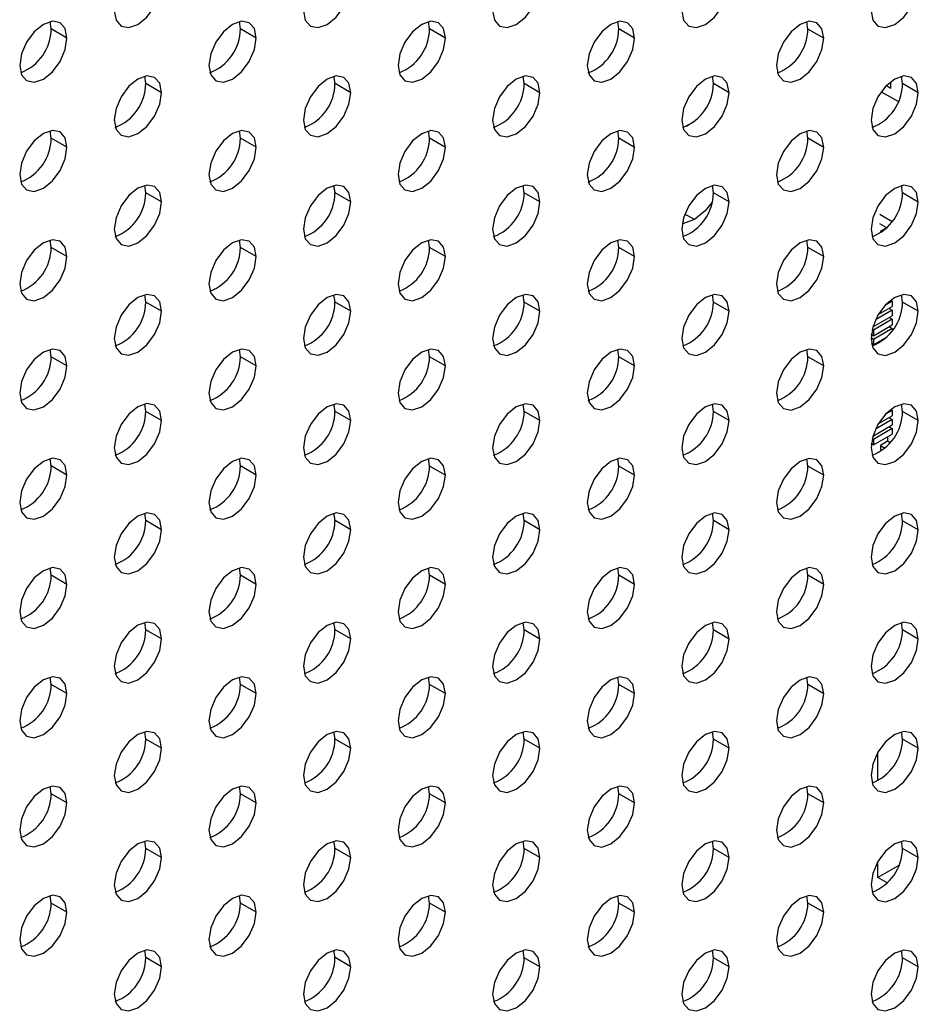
# Model space of a CAD drawing. Header units: millimetres. Extents: x 0 to 1118, y 0 to 864.
# Tile 240 of 254: x 986.53 to 993.25, y 692.9 to 700.26. Entities that reach past the tile are written whole.
import ezdxf

# ---------------------------------------------------------------- set-up
doc = ezdxf.new("R2010")
doc.units = ezdxf.units.MM

msp = doc.modelspace()

# ---------------------------------------------------------------- linework, layer by layer
at = {"color": 7, "linetype": 'Continuous', "lineweight": 25}
for p, q in [((986.7675, 700.1902), (986.7599, 700.2451)), ((988.1818, 700.1901), (988.1741, 700.245)), ((989.596, 700.19), (989.5883, 700.2449)), ((991.0102, 700.1899), (991.0026, 700.2447)), ((992.4244, 700.1897), (992.4168, 700.2446)), ((986.8854, 700.1222), (986.7675, 700.1902)), ((988.2996, 700.1221), (988.1818, 700.1901)), ((989.7138, 700.1219), (989.596, 700.19)), ((991.128, 700.1218), (991.0102, 700.1899)), ((992.5422, 700.1217), (992.4244, 700.1897)), ((987.4746, 699.7819), (987.467, 699.8368)), ((988.8889, 699.7818), (988.8812, 699.8367)), ((990.3031, 699.7816), (990.2955, 699.8365)), ((991.7173, 699.7815), (991.7097, 699.8364)), ((993.0431, 699.7485), (993.0431, 699.7956)), ((993.1315, 699.7814), (993.1239, 699.8363)), ((987.5925, 699.7139), (987.4746, 699.7819)), ((989.0067, 699.7137), (988.8889, 699.7818)), ((990.4209, 699.7136), (990.3031, 699.7816)), ((991.8351, 699.7135), (991.7173, 699.7815)), ((992.9722, 699.7214), (993.1002, 699.6474)), ((993.0109, 699.767), (993.0431, 699.7485)), ((993.2493, 699.7133), (993.1315, 699.7814)), ((991.5621, 699.4927), (991.5775, 699.5012)), ((986.7675, 699.3737), (986.7599, 699.4286)), ((988.1818, 699.3736), (988.1741, 699.4285)), ((989.596, 699.3734), (989.5883, 699.4283)), ((991.0102, 699.3733), (991.0026, 699.4282)), ((991.5163, 699.4633), (991.5621, 699.4927)), ((992.4244, 699.3732), (992.4168, 699.4281)), ((986.8854, 699.3057), (986.7675, 699.3737)), ((988.2996, 699.3055), (988.1818, 699.3736)), ((989.7138, 699.3054), (989.596, 699.3734)), ((991.128, 699.3053), (991.0102, 699.3733)), ((992.5422, 699.3051), (992.4244, 699.3732)), ((987.4746, 698.9654), (987.467, 699.0203)), ((988.8889, 698.9652), (988.8812, 699.0201)), ((990.3031, 698.9651), (990.2955, 699.02)), ((991.7173, 698.965), (991.7097, 699.0199)), ((993.1315, 698.9648), (993.1239, 699.0197)), ((987.5925, 698.8973), (987.4746, 698.9654)), ((989.0067, 698.8972), (988.8889, 698.9652)), ((990.4209, 698.8971), (990.3031, 698.9651)), ((991.8351, 698.8969), (991.7173, 698.965)), ((993.2493, 698.8968), (993.1315, 698.9648)), ((993.0527, 698.7495), (992.9606, 698.8026)), ((993.0134, 698.7041), (992.9606, 698.7346)), ((993.0092, 698.7001), (992.9665, 698.6754)), ((992.9665, 698.6754), (992.9741, 698.671)), ((992.9665, 698.6754), (992.9665, 698.6659)), ((986.7675, 698.5572), (986.7599, 698.612)), ((986.8854, 698.4891), (986.7675, 698.5572)), ((988.1818, 698.557), (988.1741, 698.6119)), ((988.2996, 698.489), (988.1818, 698.557)), ((989.596, 698.5569), (989.5883, 698.6118)), ((989.7138, 698.4889), (989.596, 698.5569)), ((991.0102, 698.5568), (991.0026, 698.6117)), ((991.128, 698.4887), (991.0102, 698.5568)), ((992.4244, 698.5566), (992.4168, 698.6115)), ((992.5422, 698.4886), (992.4244, 698.5566)), ((987.4746, 698.1488), (987.467, 698.2037)), ((988.8889, 698.1487), (988.8812, 698.2036)), ((990.3031, 698.1486), (990.2955, 698.2034)), ((991.7173, 698.1484), (991.7097, 698.2033)), ((993.1315, 698.1483), (993.1239, 698.2032)), ((987.5925, 698.0808), (987.4746, 698.1488)), ((989.0067, 698.0807), (988.8889, 698.1487)), ((990.4209, 698.0805), (990.3031, 698.1486)), ((991.8351, 698.0804), (991.7173, 698.1484)), ((992.9503, 698.055), (993.0549, 698.1154)), ((993.0549, 698.1562), (993.0041, 698.1269)), ((993.0313, 698.1018), (993.0549, 698.0882)), ((993.0435, 698.1628), (993.0549, 698.1562)), ((993.0549, 698.1562), (993.0549, 698.1154)), ((993.2493, 698.0803), (993.1315, 698.1483)), ((992.9135, 697.9657), (993.0549, 698.0473)), ((993.0549, 698.0882), (992.9297, 698.0159)), ((993.0313, 698.0337), (993.0549, 698.0201)), ((993.0549, 698.0882), (993.0549, 698.0473)), ((992.9135, 697.9657), (992.9108, 697.9672)), ((993.0549, 698.0201), (992.9135, 697.9385)), ((992.9135, 697.8977), (993.0549, 697.9793)), ((992.9135, 697.9753), (992.9135, 697.9657)), ((993.0313, 697.9657), (993.0549, 697.9521)), ((993.0549, 698.0201), (993.0549, 697.9793)), ((992.9017, 697.9045), (992.8971, 697.9018)), ((992.9135, 697.8977), (992.8977, 697.9068)), ((992.9135, 697.9385), (992.9043, 697.9438)), ((993.0549, 697.9521), (992.9135, 697.8704)), ((992.9135, 697.9385), (992.9135, 697.8977)), ((992.9135, 697.8296), (993.0127, 697.8869)), ((993.0549, 697.9521), (993.0549, 697.9359)), ((992.9135, 697.8704), (992.8958, 697.8806)), ((992.9135, 697.8296), (992.8993, 697.8378)), ((992.9017, 697.8364), (992.8998, 697.8353)), ((992.9135, 697.8704), (992.9135, 697.8296)), ((986.7675, 697.7406), (986.7599, 697.7955)), ((986.8854, 697.6726), (986.7675, 697.7406)), ((988.1818, 697.7405), (988.1741, 697.7954)), ((988.2996, 697.6725), (988.1818, 697.7405)), ((989.596, 697.7404), (989.5883, 697.7952)), ((989.7138, 697.6723), (989.596, 697.7404)), ((991.0102, 697.7402), (991.0026, 697.7951)), ((991.128, 697.6722), (991.0102, 697.7402)), ((992.4244, 697.7401), (992.4168, 697.795)), ((992.5422, 697.6721), (992.4244, 697.7401)), ((987.4746, 697.3323), (987.467, 697.3872)), ((988.8889, 697.3322), (988.8812, 697.387)), ((990.3031, 697.332), (990.2955, 697.3869)), ((991.7173, 697.3319), (991.7097, 697.3868)), ((993.1315, 697.3318), (993.1239, 697.3866)), ((987.5925, 697.2643), (987.4746, 697.3323)), ((989.0067, 697.2641), (988.8889, 697.3322)), ((990.4209, 697.264), (990.3031, 697.332)), ((991.8351, 697.2639), (991.7173, 697.3319)), ((992.9503, 697.2384), (993.0549, 697.2988)), ((993.0549, 697.3397), (993.0041, 697.3104)), ((993.0435, 697.3463), (993.0549, 697.3397)), ((993.0549, 697.3397), (993.0549, 697.2988)), ((993.2493, 697.2637), (993.1315, 697.3318)), ((992.9135, 697.1492), (993.0549, 697.2308)), ((993.0549, 697.2716), (992.9297, 697.1993)), ((993.0313, 697.2852), (993.0549, 697.2716)), ((993.0549, 697.2716), (993.0549, 697.2308)), ((992.9135, 697.1492), (992.9108, 697.1507)), ((993.0549, 697.2036), (992.9135, 697.1219)), ((992.9135, 697.0811), (993.0549, 697.1628)), ((992.9135, 697.1588), (992.9135, 697.1492)), ((993.0313, 697.2172), (993.0549, 697.2036)), ((993.0549, 697.2036), (993.0549, 697.1628)), ((992.9135, 697.0811), (992.8977, 697.0902)), ((992.9135, 697.1219), (992.9043, 697.1272)), ((992.9135, 697.1219), (992.9135, 697.0811)), ((993.0195, 697.1083), (992.9665, 697.0777)), ((992.9665, 697.0777), (992.9999, 697.0584)), ((992.9665, 697.0777), (992.9665, 697.0328)), ((993.0195, 697.1423), (993.0195, 697.1083)), ((993.038, 697.0977), (993.0195, 697.1083)), ((986.7675, 696.9241), (986.7599, 696.979)), ((988.1818, 696.924), (988.1741, 696.9788)), ((989.596, 696.9238), (989.5883, 696.9787)), ((991.0102, 696.9237), (991.0026, 696.9786)), ((992.4244, 696.9236), (992.4168, 696.9784)), ((986.8854, 696.8561), (986.7675, 696.9241)), ((988.2996, 696.8559), (988.1818, 696.924)), ((989.7138, 696.8558), (989.596, 696.9238)), ((991.128, 696.8557), (991.0102, 696.9237)), ((992.5422, 696.8555), (992.4244, 696.9236)), ((987.4746, 696.5157), (987.467, 696.5706)), ((988.8889, 696.5156), (988.8812, 696.5705)), ((990.3031, 696.5155), (990.2955, 696.5704)), ((991.7173, 696.5154), (991.7097, 696.5702)), ((993.1315, 696.5152), (993.1239, 696.5701)), ((987.5925, 696.4477), (987.4746, 696.5157)), ((989.0067, 696.4476), (988.8889, 696.5156)), ((990.4209, 696.4474), (990.3031, 696.5155)), ((991.8351, 696.4473), (991.7173, 696.5154)), ((993.2493, 696.4472), (993.1315, 696.5152)), ((986.7675, 696.1075), (986.7599, 696.1624)), ((988.1818, 696.1074), (988.1741, 696.1623)), ((989.596, 696.1073), (989.5883, 696.1622)), ((991.0102, 696.1071), (991.0026, 696.162)), ((992.4244, 696.107), (992.4168, 696.1619)), ((986.8854, 696.0395), (986.7675, 696.1075)), ((988.2996, 696.0394), (988.1818, 696.1074)), ((989.7138, 696.0392), (989.596, 696.1073)), ((991.128, 696.0391), (991.0102, 696.1071)), ((992.5422, 696.039), (992.4244, 696.107)), ((987.4746, 695.6992), (987.467, 695.7541)), ((988.8889, 695.6991), (988.8812, 695.754)), ((990.3031, 695.6989), (990.2955, 695.7538)), ((991.7173, 695.6988), (991.7097, 695.7537)), ((993.1315, 695.6987), (993.1239, 695.7536)), ((987.5925, 695.6312), (987.4746, 695.6992)), ((989.0067, 695.631), (988.8889, 695.6991)), ((990.4209, 695.6309), (990.3031, 695.6989)), ((991.8351, 695.6308), (991.7173, 695.6988)), ((993.2493, 695.6306), (993.1315, 695.6987)), ((986.7675, 695.291), (986.7599, 695.3459)), ((988.1818, 695.2909), (988.1741, 695.3458)), ((989.596, 695.2907), (989.5883, 695.3456)), ((991.0102, 695.2906), (991.0026, 695.3455)), ((992.4244, 695.2905), (992.4168, 695.3454)), ((986.8854, 695.223), (986.7675, 695.291)), ((988.2996, 695.2228), (988.1818, 695.2909)), ((989.7138, 695.2227), (989.596, 695.2907)), ((991.128, 695.2226), (991.0102, 695.2906)), ((992.5422, 695.2224), (992.4244, 695.2905)), ((987.4746, 694.8827), (987.467, 694.9375)), ((987.5925, 694.8146), (987.4746, 694.8827)), ((988.8889, 694.8825), (988.8812, 694.9374)), ((989.0067, 694.8145), (988.8889, 694.8825)), ((990.3031, 694.8824), (990.2955, 694.9373)), ((990.4209, 694.8144), (990.3031, 694.8824)), ((991.7173, 694.8823), (991.7097, 694.9372)), ((991.8351, 694.8142), (991.7173, 694.8823)), ((993.1315, 694.8821), (993.1239, 694.937)), ((993.2493, 694.8141), (993.1315, 694.8821)), ((992.9466, 694.5715), (992.9466, 694.7826)), ((986.7675, 694.4745), (986.7599, 694.5293)), ((988.1818, 694.4743), (988.1741, 694.5292)), ((989.596, 694.4742), (989.5883, 694.5291)), ((991.0102, 694.4741), (991.0026, 694.5289)), ((992.4244, 694.4739), (992.4168, 694.5288)), ((986.8854, 694.4064), (986.7675, 694.4745)), ((988.2996, 694.4063), (988.1818, 694.4743)), ((989.7138, 694.4062), (989.596, 694.4742)), ((991.128, 694.406), (991.0102, 694.4741)), ((992.5422, 694.4059), (992.4244, 694.4739)), ((987.4746, 694.0661), (987.467, 694.121)), ((987.5925, 693.9981), (987.4746, 694.0661)), ((988.8889, 694.066), (988.8812, 694.1209)), ((989.0067, 693.998), (988.8889, 694.066)), ((990.3031, 694.0659), (990.2955, 694.1207)), ((990.4209, 693.9978), (990.3031, 694.0659)), ((991.7173, 694.0657), (991.7097, 694.1206)), ((991.8351, 693.9977), (991.7173, 694.0657)), ((993.1315, 694.0656), (993.1239, 694.1205)), ((993.2493, 693.9976), (993.1315, 694.0656)), ((992.9466, 693.8478), (992.9466, 693.9661)), ((993.103, 693.9381), (992.9466, 693.8478)), ((993.0162, 693.8076), (992.9466, 693.8478)), ((986.7675, 693.6579), (986.7599, 693.7128)), ((988.1818, 693.6578), (988.1741, 693.7127)), ((989.596, 693.6577), (989.5883, 693.7125)), ((991.0102, 693.6575), (991.0026, 693.7124)), ((992.4244, 693.6574), (992.4168, 693.7123)), ((986.8854, 693.5899), (986.7675, 693.6579)), ((988.2996, 693.5898), (988.1818, 693.6578)), ((989.7138, 693.5896), (989.596, 693.6577)), ((991.128, 693.5895), (991.0102, 693.6575)), ((992.5422, 693.5894), (992.4244, 693.6574)), ((987.4746, 693.2496), (987.467, 693.3045)), ((987.5925, 693.1816), (987.4746, 693.2496)), ((988.8889, 693.2495), (988.8812, 693.3043)), ((989.0067, 693.1814), (988.8889, 693.2495)), ((990.3031, 693.2493), (990.2955, 693.3042)), ((990.4209, 693.1813), (990.3031, 693.2493)), ((991.7173, 693.2492), (991.7097, 693.3041)), ((991.8351, 693.1812), (991.7173, 693.2492)), ((993.1315, 693.2491), (993.1239, 693.3039)), ((993.2493, 693.181), (993.1315, 693.2491))]:
    msp.add_line(p, q, dxfattribs=at)
at = {"color": 8, "linetype": 'Continuous', "lineweight": 25}
for p, q in [((991.5647, 699.4912), (991.5621, 699.4927)), ((991.5759, 698.7654), (991.5045, 698.8066))]:
    msp.add_line(p, q, dxfattribs=at)
at = {"color": 7, "linetype": 'Continuous', "lineweight": 25, "flags": 128}
for points in [[(987.2389, 700.3263), (987.2524, 700.256), (987.2907, 700.2119), (987.3481, 700.2007), (987.4157, 700.2242), (987.4834, 700.2788), (987.5407, 700.3562), (987.579, 700.4445), (987.5925, 700.5304)], [(988.6532, 700.3262), (988.6666, 700.2558), (988.7049, 700.2117), (988.7623, 700.2006), (988.8299, 700.2241), (988.8976, 700.2787), (988.9549, 700.3561), (988.9933, 700.4444), (989.0067, 700.5303)], [(990.0674, 700.3261), (990.0808, 700.2557), (990.1191, 700.2116), (990.1765, 700.2005), (990.2441, 700.224), (990.3118, 700.2786), (990.3691, 700.3559), (990.4075, 700.4443), (990.4209, 700.5302)], [(991.4816, 700.3259), (991.495, 700.2556), (991.5334, 700.2115), (991.5907, 700.2003), (991.6584, 700.2238), (991.726, 700.2784), (991.7834, 700.3558), (991.8217, 700.4441), (991.8351, 700.53)], [(992.8958, 700.3258), (992.9093, 700.2554), (992.9476, 700.2113), (993.0049, 700.2002), (993.0726, 700.2237), (993.1402, 700.2783), (993.1976, 700.3557), (993.2359, 700.444), (993.2493, 700.5299)], [(986.8854, 700.1222), (986.8719, 700.1926), (986.8336, 700.2367), (986.7763, 700.2478), (986.7086, 700.2243), (986.641, 700.1697), (986.5836, 700.0923), (986.5453, 700.004), (986.5318, 699.9181)], [(988.2996, 700.1221), (988.2861, 700.1924), (988.2478, 700.2365), (988.1905, 700.2477), (988.1228, 700.2242), (988.0552, 700.1696), (987.9978, 700.0922), (987.9595, 700.0039), (987.946, 699.918)], [(989.7138, 700.1219), (989.7004, 700.1923), (989.662, 700.2364), (989.6047, 700.2475), (989.537, 700.224), (989.4694, 700.1694), (989.412, 700.0921), (989.3737, 700.0037), (989.3603, 699.9178)], [(991.128, 700.1218), (991.1146, 700.1922), (991.0763, 700.2363), (991.0189, 700.2474), (990.9513, 700.2239), (990.8836, 700.1693), (990.8263, 700.092), (990.7879, 700.0036), (990.7745, 699.9177)], [(992.5422, 700.1217), (992.5288, 700.192), (992.4905, 700.2361), (992.4331, 700.2473), (992.3655, 700.2238), (992.2978, 700.1692), (992.2405, 700.0918), (992.2021, 700.0035), (992.1887, 699.9176)], [(986.5318, 699.9181), (986.5453, 699.8478), (986.5836, 699.8037), (986.641, 699.7925), (986.7086, 699.816), (986.7763, 699.8706), (986.8336, 699.948), (986.8719, 700.0363), (986.8854, 700.1222)], [(987.946, 699.918), (987.9595, 699.8476), (987.9978, 699.8035), (988.0552, 699.7924), (988.1228, 699.8159), (988.1905, 699.8705), (988.2478, 699.9478), (988.2861, 700.0362), (988.2996, 700.1221)], [(989.3603, 699.9178), (989.3737, 699.8475), (989.412, 699.8034), (989.4694, 699.7922), (989.537, 699.8158), (989.6047, 699.8704), (989.662, 699.9477), (989.7004, 700.0361), (989.7138, 700.1219)], [(990.7745, 699.9177), (990.7879, 699.8474), (990.8263, 699.8033), (990.8836, 699.7921), (990.9513, 699.8156), (991.0189, 699.8702), (991.0763, 699.9476), (991.1146, 700.0359), (991.128, 700.1218)], [(992.1887, 699.9176), (992.2021, 699.8472), (992.2405, 699.8031), (992.2978, 699.792), (992.3655, 699.8155), (992.4331, 699.8701), (992.4905, 699.9474), (992.5288, 700.0358), (992.5422, 700.1217)], [(987.5925, 699.7139), (987.579, 699.7842), (987.5407, 699.8283), (987.4834, 699.8395), (987.4157, 699.816), (987.3481, 699.7614), (987.2907, 699.684), (987.2524, 699.5957), (987.2389, 699.5098)], [(989.0067, 699.7137), (988.9933, 699.7841), (988.9549, 699.8282), (988.8976, 699.8393), (988.8299, 699.8158), (988.7623, 699.7612), (988.7049, 699.6839), (988.6666, 699.5955), (988.6532, 699.5096)], [(990.4209, 699.7136), (990.4075, 699.784), (990.3691, 699.8281), (990.3118, 699.8392), (990.2441, 699.8157), (990.1765, 699.7611), (990.1191, 699.6837), (990.0808, 699.5954), (990.0674, 699.5095)], [(991.8351, 699.7135), (991.8217, 699.7838), (991.7834, 699.8279), (991.726, 699.8391), (991.6584, 699.8156), (991.5907, 699.761), (991.5334, 699.6836), (991.495, 699.5953), (991.4816, 699.5094)], [(993.2493, 699.7133), (993.2359, 699.7837), (993.1976, 699.8278), (993.1402, 699.8389), (993.0726, 699.8154), (993.0049, 699.7608), (992.9476, 699.6835), (992.9093, 699.5951), (992.8958, 699.5092)], [(987.2389, 699.5098), (987.2524, 699.4394), (987.2907, 699.3953), (987.3481, 699.3842), (987.4157, 699.4077), (987.4834, 699.4623), (987.5407, 699.5396), (987.579, 699.628), (987.5925, 699.7139)], [(988.6532, 699.5096), (988.6666, 699.4393), (988.7049, 699.3952), (988.7623, 699.384), (988.8299, 699.4076), (988.8976, 699.4622), (988.9549, 699.5395), (988.9933, 699.6279), (989.0067, 699.7137)], [(990.0674, 699.5095), (990.0808, 699.4392), (990.1191, 699.3951), (990.1765, 699.3839), (990.2441, 699.4074), (990.3118, 699.462), (990.3691, 699.5394), (990.4075, 699.6277), (990.4209, 699.7136)], [(991.4816, 699.5094), (991.495, 699.439), (991.5334, 699.3949), (991.5907, 699.3838), (991.6584, 699.4073), (991.726, 699.4619), (991.7834, 699.5392), (991.8217, 699.6276), (991.8351, 699.7135)], [(992.8958, 699.5092), (992.9093, 699.4389), (992.9476, 699.3948), (993.0049, 699.3836), (993.0726, 699.4072), (993.1402, 699.4618), (993.1976, 699.5391), (993.2359, 699.6275), (993.2493, 699.7133)], [(986.8854, 699.3057), (986.8719, 699.376), (986.8336, 699.4201), (986.7763, 699.4313), (986.7086, 699.4078), (986.641, 699.3532), (986.5836, 699.2758), (986.5453, 699.1875), (986.5318, 699.1016)], [(988.2996, 699.3055), (988.2861, 699.3759), (988.2478, 699.42), (988.1905, 699.4311), (988.1228, 699.4076), (988.0552, 699.353), (987.9978, 699.2757), (987.9595, 699.1873), (987.946, 699.1014)], [(989.7138, 699.3054), (989.7004, 699.3758), (989.662, 699.4199), (989.6047, 699.431), (989.537, 699.4075), (989.4694, 699.3529), (989.412, 699.2755), (989.3737, 699.1872), (989.3603, 699.1013)], [(991.128, 699.3053), (991.1146, 699.3756), (991.0763, 699.4197), (991.0189, 699.4309), (990.9513, 699.4074), (990.8836, 699.3528), (990.8263, 699.2754), (990.7879, 699.1871), (990.7745, 699.1012)], [(992.5422, 699.3051), (992.5288, 699.3755), (992.4905, 699.4196), (992.4331, 699.4307), (992.3655, 699.4072), (992.2978, 699.3526), (992.2405, 699.2753), (992.2021, 699.1869), (992.1887, 699.101)], [(986.5318, 699.1016), (986.5453, 699.0312), (986.5836, 698.9871), (986.641, 698.976), (986.7086, 698.9995), (986.7763, 699.0541), (986.8336, 699.1314), (986.8719, 699.2198), (986.8854, 699.3057)], [(987.946, 699.1014), (987.9595, 699.0311), (987.9978, 698.987), (988.0552, 698.9758), (988.1228, 698.9994), (988.1905, 699.0539), (988.2478, 699.1313), (988.2861, 699.2197), (988.2996, 699.3055)], [(989.3603, 699.1013), (989.3737, 699.031), (989.412, 698.9869), (989.4694, 698.9757), (989.537, 698.9992), (989.6047, 699.0538), (989.662, 699.1312), (989.7004, 699.2195), (989.7138, 699.3054)], [(990.7745, 699.1012), (990.7879, 699.0308), (990.8263, 698.9867), (990.8836, 698.9756), (990.9513, 698.9991), (991.0189, 699.0537), (991.0763, 699.131), (991.1146, 699.2194), (991.128, 699.3053)], [(992.1887, 699.101), (992.2021, 699.0307), (992.2405, 698.9866), (992.2978, 698.9754), (992.3655, 698.999), (992.4331, 699.0535), (992.4905, 699.1309), (992.5288, 699.2193), (992.5422, 699.3051)], [(987.5925, 698.8973), (987.579, 698.9677), (987.5407, 699.0118), (987.4834, 699.0229), (987.4157, 698.9994), (987.3481, 698.9448), (987.2907, 698.8675), (987.2524, 698.7791), (987.2389, 698.6932)], [(989.0067, 698.8972), (988.9933, 698.9676), (988.9549, 699.0117), (988.8976, 699.0228), (988.8299, 698.9993), (988.7623, 698.9447), (988.7049, 698.8673), (988.6666, 698.779), (988.6532, 698.6931)], [(990.4209, 698.8971), (990.4075, 698.9674), (990.3691, 699.0115), (990.3118, 699.0227), (990.2441, 698.9992), (990.1765, 698.9446), (990.1191, 698.8672), (990.0808, 698.7789), (990.0674, 698.693)], [(991.8351, 698.8969), (991.8217, 698.9673), (991.7834, 699.0114), (991.726, 699.0225), (991.6584, 698.999), (991.5907, 698.9444), (991.5334, 698.8671), (991.495, 698.7787), (991.4816, 698.6928)], [(993.2493, 698.8968), (993.2359, 698.9672), (993.1976, 699.0113), (993.1402, 699.0224), (993.0726, 698.9989), (993.0049, 698.9443), (992.9476, 698.8669), (992.9093, 698.7786), (992.8958, 698.6927)], [(987.2389, 698.6932), (987.2524, 698.6229), (987.2907, 698.5788), (987.3481, 698.5676), (987.4157, 698.5912), (987.4834, 698.6457), (987.5407, 698.7231), (987.579, 698.8115), (987.5925, 698.8973)], [(988.6532, 698.6931), (988.6666, 698.6228), (988.7049, 698.5786), (988.7623, 698.5675), (988.8299, 698.591), (988.8976, 698.6456), (988.9549, 698.723), (988.9933, 698.8113), (989.0067, 698.8972)], [(990.0674, 698.693), (990.0808, 698.6226), (990.1191, 698.5785), (990.1765, 698.5674), (990.2441, 698.5909), (990.3118, 698.6455), (990.3691, 698.7228), (990.4075, 698.8112), (990.4209, 698.8971)], [(991.4816, 698.6928), (991.495, 698.6225), (991.5334, 698.5784), (991.5907, 698.5672), (991.6584, 698.5908), (991.726, 698.6453), (991.7834, 698.7227), (991.8217, 698.8111), (991.8351, 698.8969)], [(991.7083, 698.8953), (991.657, 698.8309), (991.5759, 698.7654)], [(992.8958, 698.6927), (992.9093, 698.6224), (992.9476, 698.5782), (993.0049, 698.5671), (993.0726, 698.5906), (993.1402, 698.6452), (993.1976, 698.7226), (993.2359, 698.8109), (993.2493, 698.8968)], [(991.5759, 698.7654), (991.4947, 698.7371), (991.4853, 698.7365)], [(986.8854, 698.4891), (986.8719, 698.5595), (986.8336, 698.6036), (986.7763, 698.6147), (986.7086, 698.5912), (986.641, 698.5366), (986.5836, 698.4593), (986.5453, 698.3709), (986.5318, 698.285)], [(988.2996, 698.489), (988.2861, 698.5594), (988.2478, 698.6035), (988.1905, 698.6146), (988.1228, 698.5911), (988.0552, 698.5365), (987.9978, 698.4591), (987.9595, 698.3708), (987.946, 698.2849)], [(989.7138, 698.4889), (989.7004, 698.5592), (989.662, 698.6033), (989.6047, 698.6145), (989.537, 698.591), (989.4694, 698.5364), (989.412, 698.459), (989.3737, 698.3707), (989.3603, 698.2848)], [(991.128, 698.4887), (991.1146, 698.5591), (991.0763, 698.6032), (991.0189, 698.6143), (990.9513, 698.5908), (990.8836, 698.5362), (990.8263, 698.4589), (990.7879, 698.3705), (990.7745, 698.2846)], [(992.5422, 698.4886), (992.5288, 698.559), (992.4905, 698.6031), (992.4331, 698.6142), (992.3655, 698.5907), (992.2978, 698.5361), (992.2405, 698.4587), (992.2021, 698.3704), (992.1887, 698.2845)], [(986.5318, 698.285), (986.5453, 698.2147), (986.5836, 698.1706), (986.641, 698.1594), (986.7086, 698.1829), (986.7763, 698.2375), (986.8336, 698.3149), (986.8719, 698.4032), (986.8854, 698.4891)], [(987.946, 698.2849), (987.9595, 698.2145), (987.9978, 698.1704), (988.0552, 698.1593), (988.1228, 698.1828), (988.1905, 698.2374), (988.2478, 698.3148), (988.2861, 698.4031), (988.2996, 698.489)], [(989.3603, 698.2848), (989.3737, 698.2144), (989.412, 698.1703), (989.4694, 698.1592), (989.537, 698.1827), (989.6047, 698.2373), (989.662, 698.3146), (989.7004, 698.403), (989.7138, 698.4889)], [(990.7745, 698.2846), (990.7879, 698.2143), (990.8263, 698.1702), (990.8836, 698.159), (990.9513, 698.1825), (991.0189, 698.2371), (991.0763, 698.3145), (991.1146, 698.4028), (991.128, 698.4887)], [(992.1887, 698.2845), (992.2021, 698.2141), (992.2405, 698.17), (992.2978, 698.1589), (992.3655, 698.1824), (992.4331, 698.237), (992.4905, 698.3144), (992.5288, 698.4027), (992.5422, 698.4886)], [(987.5925, 698.0808), (987.579, 698.1511), (987.5407, 698.1953), (987.4834, 698.2064), (987.4157, 698.1829), (987.3481, 698.1283), (987.2907, 698.0509), (987.2524, 697.9626), (987.2389, 697.8767)], [(989.0067, 698.0807), (988.9933, 698.151), (988.9549, 698.1951), (988.8976, 698.2063), (988.8299, 698.1827), (988.7623, 698.1282), (988.7049, 698.0508), (988.6666, 697.9624), (988.6532, 697.8766)], [(990.4209, 698.0805), (990.4075, 698.1509), (990.3691, 698.195), (990.3118, 698.2061), (990.2441, 698.1826), (990.1765, 698.128), (990.1191, 698.0507), (990.0808, 697.9623), (990.0674, 697.8764)], [(991.8351, 698.0804), (991.8217, 698.1507), (991.7834, 698.1949), (991.726, 698.206), (991.6584, 698.1825), (991.5907, 698.1279), (991.5334, 698.0505), (991.495, 697.9622), (991.4816, 697.8763)], [(993.2493, 698.0803), (993.2359, 698.1506), (993.1976, 698.1947), (993.1402, 698.2059), (993.0726, 698.1824), (993.0049, 698.1278), (992.9476, 698.0504), (992.9093, 697.9621), (992.8958, 697.8762)], [(987.2389, 697.8767), (987.2524, 697.8063), (987.2907, 697.7622), (987.3481, 697.7511), (987.4157, 697.7746), (987.4834, 697.8292), (987.5407, 697.9066), (987.579, 697.9949), (987.5925, 698.0808)], [(988.6532, 697.8766), (988.6666, 697.8062), (988.7049, 697.7621), (988.7623, 697.751), (988.8299, 697.7745), (988.8976, 697.8291), (988.9549, 697.9064), (988.9933, 697.9948), (989.0067, 698.0807)], [(990.0674, 697.8764), (990.0808, 697.8061), (990.1191, 697.762), (990.1765, 697.7508), (990.2441, 697.7743), (990.3118, 697.8289), (990.3691, 697.9063), (990.4075, 697.9946), (990.4209, 698.0805)], [(991.4816, 697.8763), (991.495, 697.8059), (991.5334, 697.7618), (991.5907, 697.7507), (991.6584, 697.7742), (991.726, 697.8288), (991.7834, 697.9062), (991.8217, 697.9945), (991.8351, 698.0804)], [(992.8958, 697.8762), (992.9093, 697.8058), (992.9476, 697.7617), (993.0049, 697.7506), (993.0726, 697.7741), (993.1402, 697.8287), (993.1976, 697.906), (993.2359, 697.9944), (993.2493, 698.0803)], [(986.8854, 697.6726), (986.8719, 697.7429), (986.8336, 697.787), (986.7763, 697.7982), (986.7086, 697.7747), (986.641, 697.7201), (986.5836, 697.6427), (986.5453, 697.5544), (986.5318, 697.4685)], [(988.2996, 697.6725), (988.2861, 697.7428), (988.2478, 697.7869), (988.1905, 697.7981), (988.1228, 697.7745), (988.0552, 697.72), (987.9978, 697.6426), (987.9595, 697.5542), (987.946, 697.4684)], [(989.7138, 697.6723), (989.7004, 697.7427), (989.662, 697.7868), (989.6047, 697.7979), (989.537, 697.7744), (989.4694, 697.7198), (989.412, 697.6425), (989.3737, 697.5541), (989.3603, 697.4682)], [(991.128, 697.6722), (991.1146, 697.7425), (991.0763, 697.7866), (991.0189, 697.7978), (990.9513, 697.7743), (990.8836, 697.7197), (990.8263, 697.6423), (990.7879, 697.554), (990.7745, 697.4681)], [(992.5422, 697.6721), (992.5288, 697.7424), (992.4905, 697.7865), (992.4331, 697.7977), (992.3655, 697.7741), (992.2978, 697.7196), (992.2405, 697.6422), (992.2021, 697.5538), (992.1887, 697.468)], [(986.5318, 697.4685), (986.5453, 697.3981), (986.5836, 697.354), (986.641, 697.3429), (986.7086, 697.3664), (986.7763, 697.421), (986.8336, 697.4984), (986.8719, 697.5867), (986.8854, 697.6726)], [(987.946, 697.4684), (987.9595, 697.398), (987.9978, 697.3539), (988.0552, 697.3428), (988.1228, 697.3663), (988.1905, 697.4209), (988.2478, 697.4982), (988.2861, 697.5866), (988.2996, 697.6725)], [(989.3603, 697.4682), (989.3737, 697.3979), (989.412, 697.3538), (989.4694, 697.3426), (989.537, 697.3661), (989.6047, 697.4207), (989.662, 697.4981), (989.7004, 697.5864), (989.7138, 697.6723)], [(990.7745, 697.4681), (990.7879, 697.3977), (990.8263, 697.3536), (990.8836, 697.3425), (990.9513, 697.366), (991.0189, 697.4206), (991.0763, 697.498), (991.1146, 697.5863), (991.128, 697.6722)], [(992.1887, 697.468), (992.2021, 697.3976), (992.2405, 697.3535), (992.2978, 697.3424), (992.3655, 697.3659), (992.4331, 697.4205), (992.4905, 697.4978), (992.5288, 697.5862), (992.5422, 697.6721)], [(987.5925, 697.2643), (987.579, 697.3346), (987.5407, 697.3787), (987.4834, 697.3899), (987.4157, 697.3663), (987.3481, 697.3117), (987.2907, 697.2344), (987.2524, 697.146), (987.2389, 697.0602)], [(989.0067, 697.2641), (988.9933, 697.3345), (988.9549, 697.3786), (988.8976, 697.3897), (988.8299, 697.3662), (988.7623, 697.3116), (988.7049, 697.2343), (988.6666, 697.1459), (988.6532, 697.06)], [(990.4209, 697.264), (990.4075, 697.3343), (990.3691, 697.3784), (990.3118, 697.3896), (990.2441, 697.3661), (990.1765, 697.3115), (990.1191, 697.2341), (990.0808, 697.1458), (990.0674, 697.0599)], [(991.8351, 697.2639), (991.8217, 697.3342), (991.7834, 697.3783), (991.726, 697.3895), (991.6584, 697.3659), (991.5907, 697.3113), (991.5334, 697.234), (991.495, 697.1456), (991.4816, 697.0598)], [(993.2493, 697.2637), (993.2359, 697.3341), (993.1976, 697.3782), (993.1402, 697.3893), (993.0726, 697.3658), (993.0049, 697.3112), (992.9476, 697.2339), (992.9093, 697.1455), (992.8958, 697.0596)], [(987.2389, 697.0602), (987.2524, 696.9898), (987.2907, 696.9457), (987.3481, 696.9346), (987.4157, 696.9581), (987.4834, 697.0127), (987.5407, 697.09), (987.579, 697.1784), (987.5925, 697.2643)], [(988.6532, 697.06), (988.6666, 696.9897), (988.7049, 696.9456), (988.7623, 696.9344), (988.8299, 696.9579), (988.8976, 697.0125), (988.9549, 697.0899), (988.9933, 697.1782), (989.0067, 697.2641)], [(990.0674, 697.0599), (990.0808, 696.9895), (990.1191, 696.9454), (990.1765, 696.9343), (990.2441, 696.9578), (990.3118, 697.0124), (990.3691, 697.0898), (990.4075, 697.1781), (990.4209, 697.264)], [(991.4816, 697.0598), (991.495, 696.9894), (991.5334, 696.9453), (991.5907, 696.9342), (991.6584, 696.9577), (991.726, 697.0123), (991.7834, 697.0896), (991.8217, 697.178), (991.8351, 697.2639)], [(992.8958, 697.0596), (992.9093, 696.9893), (992.9476, 696.9452), (993.0049, 696.934), (993.0726, 696.9575), (993.1402, 697.0121), (993.1976, 697.0895), (993.2359, 697.1778), (993.2493, 697.2637)], [(986.8854, 696.8561), (986.8719, 696.9264), (986.8336, 696.9705), (986.7763, 696.9817), (986.7086, 696.9581), (986.641, 696.9035), (986.5836, 696.8262), (986.5453, 696.7378), (986.5318, 696.6519)], [(988.2996, 696.8559), (988.2861, 696.9263), (988.2478, 696.9704), (988.1905, 696.9815), (988.1228, 696.958), (988.0552, 696.9034), (987.9978, 696.8261), (987.9595, 696.7377), (987.946, 696.6518)], [(989.7138, 696.8558), (989.7004, 696.9261), (989.662, 696.9702), (989.6047, 696.9814), (989.537, 696.9579), (989.4694, 696.9033), (989.412, 696.8259), (989.3737, 696.7376), (989.3603, 696.6517)], [(991.128, 696.8557), (991.1146, 696.926), (991.0763, 696.9701), (991.0189, 696.9813), (990.9513, 696.9577), (990.8836, 696.9031), (990.8263, 696.8258), (990.7879, 696.7374), (990.7745, 696.6516)], [(992.5422, 696.8555), (992.5288, 696.9259), (992.4905, 696.97), (992.4331, 696.9811), (992.3655, 696.9576), (992.2978, 696.903), (992.2405, 696.8257), (992.2021, 696.7373), (992.1887, 696.6514)], [(986.5318, 696.6519), (986.5453, 696.5816), (986.5836, 696.5375), (986.641, 696.5264), (986.7086, 696.5499), (986.7763, 696.6045), (986.8336, 696.6818), (986.8719, 696.7702), (986.8854, 696.8561)], [(987.946, 696.6518), (987.9595, 696.5815), (987.9978, 696.5374), (988.0552, 696.5262), (988.1228, 696.5497), (988.1905, 696.6043), (988.2478, 696.6817), (988.2861, 696.77), (988.2996, 696.8559)], [(989.3603, 696.6517), (989.3737, 696.5813), (989.412, 696.5372), (989.4694, 696.5261), (989.537, 696.5496), (989.6047, 696.6042), (989.662, 696.6816), (989.7004, 696.7699), (989.7138, 696.8558)], [(990.7745, 696.6516), (990.7879, 696.5812), (990.8263, 696.5371), (990.8836, 696.526), (990.9513, 696.5495), (991.0189, 696.6041), (991.0763, 696.6814), (991.1146, 696.7698), (991.128, 696.8557)], [(992.1887, 696.6514), (992.2021, 696.5811), (992.2405, 696.537), (992.2978, 696.5258), (992.3655, 696.5493), (992.4331, 696.6039), (992.4905, 696.6813), (992.5288, 696.7696), (992.5422, 696.8555)], [(987.5925, 696.4477), (987.579, 696.5181), (987.5407, 696.5622), (987.4834, 696.5733), (987.4157, 696.5498), (987.3481, 696.4952), (987.2907, 696.4178), (987.2524, 696.3295), (987.2389, 696.2436)], [(989.0067, 696.4476), (988.9933, 696.5179), (988.9549, 696.562), (988.8976, 696.5732), (988.8299, 696.5497), (988.7623, 696.4951), (988.7049, 696.4177), (988.6666, 696.3294), (988.6532, 696.2435)], [(990.4209, 696.4474), (990.4075, 696.5178), (990.3691, 696.5619), (990.3118, 696.573), (990.2441, 696.5495), (990.1765, 696.4949), (990.1191, 696.4176), (990.0808, 696.3292), (990.0674, 696.2433)], [(991.8351, 696.4473), (991.8217, 696.5177), (991.7834, 696.5618), (991.726, 696.5729), (991.6584, 696.5494), (991.5907, 696.4948), (991.5334, 696.4175), (991.495, 696.3291), (991.4816, 696.2432)], [(993.2493, 696.4472), (993.2359, 696.5175), (993.1976, 696.5616), (993.1402, 696.5728), (993.0726, 696.5493), (993.0049, 696.4947), (992.9476, 696.4173), (992.9093, 696.329), (992.8958, 696.2431)], [(987.2389, 696.2436), (987.2524, 696.1733), (987.2907, 696.1292), (987.3481, 696.118), (987.4157, 696.1415), (987.4834, 696.1961), (987.5407, 696.2735), (987.579, 696.3618), (987.5925, 696.4477)], [(988.6532, 696.2435), (988.6666, 696.1731), (988.7049, 696.129), (988.7623, 696.1179), (988.8299, 696.1414), (988.8976, 696.196), (988.9549, 696.2733), (988.9933, 696.3617), (989.0067, 696.4476)], [(990.0674, 696.2433), (990.0808, 696.173), (990.1191, 696.1289), (990.1765, 696.1177), (990.2441, 696.1413), (990.3118, 696.1959), (990.3691, 696.2732), (990.4075, 696.3616), (990.4209, 696.4474)], [(991.4816, 696.2432), (991.495, 696.1729), (991.5334, 696.1288), (991.5907, 696.1176), (991.6584, 696.1411), (991.726, 696.1957), (991.7834, 696.2731), (991.8217, 696.3614), (991.8351, 696.4473)], [(992.8958, 696.2431), (992.9093, 696.1727), (992.9476, 696.1286), (993.0049, 696.1175), (993.0726, 696.141), (993.1402, 696.1956), (993.1976, 696.2729), (993.2359, 696.3613), (993.2493, 696.4472)], [(986.8854, 696.0395), (986.8719, 696.1099), (986.8336, 696.154), (986.7763, 696.1651), (986.7086, 696.1416), (986.641, 696.087), (986.5836, 696.0096), (986.5453, 695.9213), (986.5318, 695.8354)], [(988.2996, 696.0394), (988.2861, 696.1097), (988.2478, 696.1538), (988.1905, 696.165), (988.1228, 696.1415), (988.0552, 696.0869), (987.9978, 696.0095), (987.9595, 695.9212), (987.946, 695.8353)], [(989.7138, 696.0392), (989.7004, 696.1096), (989.662, 696.1537), (989.6047, 696.1648), (989.537, 696.1413), (989.4694, 696.0867), (989.412, 696.0094), (989.3737, 695.921), (989.3603, 695.8351)], [(991.128, 696.0391), (991.1146, 696.1095), (991.0763, 696.1536), (991.0189, 696.1647), (990.9513, 696.1412), (990.8836, 696.0866), (990.8263, 696.0092), (990.7879, 695.9209), (990.7745, 695.835)], [(992.5422, 696.039), (992.5288, 696.1093), (992.4905, 696.1534), (992.4331, 696.1646), (992.3655, 696.1411), (992.2978, 696.0865), (992.2405, 696.0091), (992.2021, 695.9208), (992.1887, 695.8349)], [(986.5318, 695.8354), (986.5453, 695.7651), (986.5836, 695.721), (986.641, 695.7098), (986.7086, 695.7333), (986.7763, 695.7879), (986.8336, 695.8653), (986.8719, 695.9536), (986.8854, 696.0395)], [(987.946, 695.8353), (987.9595, 695.7649), (987.9978, 695.7208), (988.0552, 695.7097), (988.1228, 695.7332), (988.1905, 695.7878), (988.2478, 695.8651), (988.2861, 695.9535), (988.2996, 696.0394)], [(989.3603, 695.8351), (989.3737, 695.7648), (989.412, 695.7207), (989.4694, 695.7095), (989.537, 695.7331), (989.6047, 695.7877), (989.662, 695.865), (989.7004, 695.9534), (989.7138, 696.0392)], [(990.7745, 695.835), (990.7879, 695.7647), (990.8263, 695.7206), (990.8836, 695.7094), (990.9513, 695.7329), (991.0189, 695.7875), (991.0763, 695.8649), (991.1146, 695.9532), (991.128, 696.0391)], [(992.1887, 695.8349), (992.2021, 695.7645), (992.2405, 695.7204), (992.2978, 695.7093), (992.3655, 695.7328), (992.4331, 695.7874), (992.4905, 695.8647), (992.5288, 695.9531), (992.5422, 696.039)], [(987.5925, 695.6312), (987.579, 695.7015), (987.5407, 695.7456), (987.4834, 695.7568), (987.4157, 695.7333), (987.3481, 695.6787), (987.2907, 695.6013), (987.2524, 695.513), (987.2389, 695.4271)], [(989.0067, 695.631), (988.9933, 695.7014), (988.9549, 695.7455), (988.8976, 695.7566), (988.8299, 695.7331), (988.7623, 695.6785), (988.7049, 695.6012), (988.6666, 695.5128), (988.6532, 695.4269)], [(990.4209, 695.6309), (990.4075, 695.7013), (990.3691, 695.7454), (990.3118, 695.7565), (990.2441, 695.733), (990.1765, 695.6784), (990.1191, 695.601), (990.0808, 695.5127), (990.0674, 695.4268)], [(991.8351, 695.6308), (991.8217, 695.7011), (991.7834, 695.7452), (991.726, 695.7564), (991.6584, 695.7329), (991.5907, 695.6783), (991.5334, 695.6009), (991.495, 695.5126), (991.4816, 695.4267)], [(993.2493, 695.6306), (993.2359, 695.701), (993.1976, 695.7451), (993.1402, 695.7562), (993.0726, 695.7327), (993.0049, 695.6781), (992.9476, 695.6008), (992.9093, 695.5124), (992.8958, 695.4265)], [(987.2389, 695.4271), (987.2524, 695.3567), (987.2907, 695.3126), (987.3481, 695.3015), (987.4157, 695.325), (987.4834, 695.3796), (987.5407, 695.4569), (987.579, 695.5453), (987.5925, 695.6312)], [(988.6532, 695.4269), (988.6666, 695.3566), (988.7049, 695.3125), (988.7623, 695.3013), (988.8299, 695.3249), (988.8976, 695.3794), (988.9549, 695.4568), (988.9933, 695.5452), (989.0067, 695.631)], [(990.0674, 695.4268), (990.0808, 695.3565), (990.1191, 695.3124), (990.1765, 695.3012), (990.2441, 695.3247), (990.3118, 695.3793), (990.3691, 695.4567), (990.4075, 695.545), (990.4209, 695.6309)], [(991.4816, 695.4267), (991.495, 695.3563), (991.5334, 695.3122), (991.5907, 695.3011), (991.6584, 695.3246), (991.726, 695.3792), (991.7834, 695.4565), (991.8217, 695.5449), (991.8351, 695.6308)], [(992.8958, 695.4265), (992.9093, 695.3562), (992.9476, 695.3121), (993.0049, 695.3009), (993.0726, 695.3245), (993.1402, 695.379), (993.1976, 695.4564), (993.2359, 695.5448), (993.2493, 695.6306)], [(986.8854, 695.223), (986.8719, 695.2933), (986.8336, 695.3374), (986.7763, 695.3486), (986.7086, 695.3251), (986.641, 695.2705), (986.5836, 695.1931), (986.5453, 695.1048), (986.5318, 695.0189)], [(988.2996, 695.2228), (988.2861, 695.2932), (988.2478, 695.3373), (988.1905, 695.3484), (988.1228, 695.3249), (988.0552, 695.2703), (987.9978, 695.193), (987.9595, 695.1046), (987.946, 695.0187)], [(989.7138, 695.2227), (989.7004, 695.2931), (989.662, 695.3372), (989.6047, 695.3483), (989.537, 695.3248), (989.4694, 695.2702), (989.412, 695.1928), (989.3737, 695.1045), (989.3603, 695.0186)], [(991.128, 695.2226), (991.1146, 695.2929), (991.0763, 695.337), (991.0189, 695.3482), (990.9513, 695.3247), (990.8836, 695.2701), (990.8263, 695.1927), (990.7879, 695.1044), (990.7745, 695.0185)], [(992.5422, 695.2224), (992.5288, 695.2928), (992.4905, 695.3369), (992.4331, 695.348), (992.3655, 695.3245), (992.2978, 695.2699), (992.2405, 695.1926), (992.2021, 695.1042), (992.1887, 695.0183)], [(986.5318, 695.0189), (986.5453, 694.9485), (986.5836, 694.9044), (986.641, 694.8933), (986.7086, 694.9168), (986.7763, 694.9714), (986.8336, 695.0487), (986.8719, 695.1371), (986.8854, 695.223)], [(987.946, 695.0187), (987.9595, 694.9484), (987.9978, 694.9043), (988.0552, 694.8931), (988.1228, 694.9167), (988.1905, 694.9712), (988.2478, 695.0486), (988.2861, 695.137), (988.2996, 695.2228)], [(989.3603, 695.0186), (989.3737, 694.9483), (989.412, 694.9041), (989.4694, 694.893), (989.537, 694.9165), (989.6047, 694.9711), (989.662, 695.0485), (989.7004, 695.1368), (989.7138, 695.2227)], [(990.7745, 695.0185), (990.7879, 694.9481), (990.8263, 694.904), (990.8836, 694.8929), (990.9513, 694.9164), (991.0189, 694.971), (991.0763, 695.0483), (991.1146, 695.1367), (991.128, 695.2226)], [(992.1887, 695.0183), (992.2021, 694.948), (992.2405, 694.9039), (992.2978, 694.8927), (992.3655, 694.9163), (992.4331, 694.9708), (992.4905, 695.0482), (992.5288, 695.1366), (992.5422, 695.2224)], [(987.5925, 694.8146), (987.579, 694.885), (987.5407, 694.9291), (987.4834, 694.9402), (987.4157, 694.9167), (987.3481, 694.8621), (987.2907, 694.7848), (987.2524, 694.6964), (987.2389, 694.6105)], [(989.0067, 694.8145), (988.9933, 694.8849), (988.9549, 694.929), (988.8976, 694.9401), (988.8299, 694.9166), (988.7623, 694.862), (988.7049, 694.7846), (988.6666, 694.6963), (988.6532, 694.6104)], [(990.4209, 694.8144), (990.4075, 694.8847), (990.3691, 694.9288), (990.3118, 694.94), (990.2441, 694.9165), (990.1765, 694.8619), (990.1191, 694.7845), (990.0808, 694.6962), (990.0674, 694.6103)], [(991.8351, 694.8142), (991.8217, 694.8846), (991.7834, 694.9287), (991.726, 694.9398), (991.6584, 694.9163), (991.5907, 694.8617), (991.5334, 694.7844), (991.495, 694.696), (991.4816, 694.6101)], [(993.2493, 694.8141), (993.2359, 694.8845), (993.1976, 694.9286), (993.1402, 694.9397), (993.0726, 694.9162), (993.0049, 694.8616), (992.9476, 694.7842), (992.9093, 694.6959), (992.8958, 694.61)], [(987.2389, 694.6105), (987.2524, 694.5402), (987.2907, 694.4961), (987.3481, 694.4849), (987.4157, 694.5084), (987.4834, 694.563), (987.5407, 694.6404), (987.579, 694.7287), (987.5925, 694.8146)], [(988.6532, 694.6104), (988.6666, 694.54), (988.7049, 694.4959), (988.7623, 694.4848), (988.8299, 694.5083), (988.8976, 694.5629), (988.9549, 694.6403), (988.9933, 694.7286), (989.0067, 694.8145)], [(990.0674, 694.6103), (990.0808, 694.5399), (990.1191, 694.4958), (990.1765, 694.4847), (990.2441, 694.5082), (990.3118, 694.5628), (990.3691, 694.6401), (990.4075, 694.7285), (990.4209, 694.8144)], [(991.4816, 694.6101), (991.495, 694.5398), (991.5334, 694.4957), (991.5907, 694.4845), (991.6584, 694.508), (991.726, 694.5626), (991.7834, 694.64), (991.8217, 694.7283), (991.8351, 694.8142)], [(992.8958, 694.61), (992.9093, 694.5396), (992.9476, 694.4955), (993.0049, 694.4844), (993.0726, 694.5079), (993.1402, 694.5625), (993.1976, 694.6399), (993.2359, 694.7282), (993.2493, 694.8141)], [(986.8854, 694.4064), (986.8719, 694.4768), (986.8336, 694.5209), (986.7763, 694.532), (986.7086, 694.5085), (986.641, 694.4539), (986.5836, 694.3766), (986.5453, 694.2882), (986.5318, 694.2023)], [(988.2996, 694.4063), (988.2861, 694.4766), (988.2478, 694.5208), (988.1905, 694.5319), (988.1228, 694.5084), (988.0552, 694.4538), (987.9978, 694.3764), (987.9595, 694.2881), (987.946, 694.2022)], [(989.7138, 694.4062), (989.7004, 694.4765), (989.662, 694.5206), (989.6047, 694.5318), (989.537, 694.5082), (989.4694, 694.4537), (989.412, 694.3763), (989.3737, 694.2879), (989.3603, 694.2021)], [(991.128, 694.406), (991.1146, 694.4764), (991.0763, 694.5205), (991.0189, 694.5316), (990.9513, 694.5081), (990.8836, 694.4535), (990.8263, 694.3762), (990.7879, 694.2878), (990.7745, 694.2019)], [(992.5422, 694.4059), (992.5288, 694.4762), (992.4905, 694.5204), (992.4331, 694.5315), (992.3655, 694.508), (992.2978, 694.4534), (992.2405, 694.376), (992.2021, 694.2877), (992.1887, 694.2018)], [(986.5318, 694.2023), (986.5453, 694.132), (986.5836, 694.0879), (986.641, 694.0767), (986.7086, 694.1002), (986.7763, 694.1548), (986.8336, 694.2322), (986.8719, 694.3205), (986.8854, 694.4064)], [(987.946, 694.2022), (987.9595, 694.1318), (987.9978, 694.0877), (988.0552, 694.0766), (988.1228, 694.1001), (988.1905, 694.1547), (988.2478, 694.2321), (988.2861, 694.3204), (988.2996, 694.4063)], [(989.3603, 694.2021), (989.3737, 694.1317), (989.412, 694.0876), (989.4694, 694.0765), (989.537, 694.1), (989.6047, 694.1546), (989.662, 694.2319), (989.7004, 694.3203), (989.7138, 694.4062)], [(990.7745, 694.2019), (990.7879, 694.1316), (990.8263, 694.0875), (990.8836, 694.0763), (990.9513, 694.0998), (991.0189, 694.1544), (991.0763, 694.2318), (991.1146, 694.3201), (991.128, 694.406)], [(992.1887, 694.2018), (992.2021, 694.1314), (992.2405, 694.0873), (992.2978, 694.0762), (992.3655, 694.0997), (992.4331, 694.1543), (992.4905, 694.2317), (992.5288, 694.32), (992.5422, 694.4059)], [(987.5925, 693.9981), (987.579, 694.0684), (987.5407, 694.1125), (987.4834, 694.1237), (987.4157, 694.1002), (987.3481, 694.0456), (987.2907, 693.9682), (987.2524, 693.8799), (987.2389, 693.794)], [(989.0067, 693.998), (988.9933, 694.0683), (988.9549, 694.1124), (988.8976, 694.1236), (988.8299, 694.1), (988.7623, 694.0455), (988.7049, 693.9681), (988.6666, 693.8797), (988.6532, 693.7939)], [(990.4209, 693.9978), (990.4075, 694.0682), (990.3691, 694.1123), (990.3118, 694.1234), (990.2441, 694.0999), (990.1765, 694.0453), (990.1191, 693.968), (990.0808, 693.8796), (990.0674, 693.7937)], [(991.8351, 693.9977), (991.8217, 694.068), (991.7834, 694.1121), (991.726, 694.1233), (991.6584, 694.0998), (991.5907, 694.0452), (991.5334, 693.9678), (991.495, 693.8795), (991.4816, 693.7936)], [(993.2493, 693.9976), (993.2359, 694.0679), (993.1976, 694.112), (993.1402, 694.1232), (993.0726, 694.0996), (993.0049, 694.0451), (992.9476, 693.9677), (992.9093, 693.8793), (992.8958, 693.7935)], [(987.2389, 693.794), (987.2524, 693.7236), (987.2907, 693.6795), (987.3481, 693.6684), (987.4157, 693.6919), (987.4834, 693.7465), (987.5407, 693.8239), (987.579, 693.9122), (987.5925, 693.9981)], [(988.6532, 693.7939), (988.6666, 693.7235), (988.7049, 693.6794), (988.7623, 693.6683), (988.8299, 693.6918), (988.8976, 693.7464), (988.9549, 693.8237), (988.9933, 693.9121), (989.0067, 693.998)], [(990.0674, 693.7937), (990.0808, 693.7234), (990.1191, 693.6793), (990.1765, 693.6681), (990.2441, 693.6916), (990.3118, 693.7462), (990.3691, 693.8236), (990.4075, 693.9119), (990.4209, 693.9978)], [(991.4816, 693.7936), (991.495, 693.7232), (991.5334, 693.6791), (991.5907, 693.668), (991.6584, 693.6915), (991.726, 693.7461), (991.7834, 693.8235), (991.8217, 693.9118), (991.8351, 693.9977)], [(992.8958, 693.7935), (992.9093, 693.7231), (992.9476, 693.679), (993.0049, 693.6679), (993.0726, 693.6914), (993.1402, 693.746), (993.1976, 693.8233), (993.2359, 693.9117), (993.2493, 693.9976)], [(986.8854, 693.5899), (986.8719, 693.6602), (986.8336, 693.7043), (986.7763, 693.7155), (986.7086, 693.692), (986.641, 693.6374), (986.5836, 693.56), (986.5453, 693.4717), (986.5318, 693.3858)], [(988.2996, 693.5898), (988.2861, 693.6601), (988.2478, 693.7042), (988.1905, 693.7154), (988.1228, 693.6918), (988.0552, 693.6372), (987.9978, 693.5599), (987.9595, 693.4715), (987.946, 693.3857)], [(989.7138, 693.5896), (989.7004, 693.66), (989.662, 693.7041), (989.6047, 693.7152), (989.537, 693.6917), (989.4694, 693.6371), (989.412, 693.5598), (989.3737, 693.4714), (989.3603, 693.3855)], [(991.128, 693.5895), (991.1146, 693.6598), (991.0763, 693.7039), (991.0189, 693.7151), (990.9513, 693.6916), (990.8836, 693.637), (990.8263, 693.5596), (990.7879, 693.4713), (990.7745, 693.3854)], [(992.5422, 693.5894), (992.5288, 693.6597), (992.4905, 693.7038), (992.4331, 693.715), (992.3655, 693.6914), (992.2978, 693.6368), (992.2405, 693.5595), (992.2021, 693.4711), (992.1887, 693.3853)], [(986.5318, 693.3858), (986.5453, 693.3154), (986.5836, 693.2713), (986.641, 693.2602), (986.7086, 693.2837), (986.7763, 693.3383), (986.8336, 693.4157), (986.8719, 693.504), (986.8854, 693.5899)], [(987.946, 693.3857), (987.9595, 693.3153), (987.9978, 693.2712), (988.0552, 693.2601), (988.1228, 693.2836), (988.1905, 693.3382), (988.2478, 693.4155), (988.2861, 693.5039), (988.2996, 693.5898)], [(989.3603, 693.3855), (989.3737, 693.3152), (989.412, 693.2711), (989.4694, 693.2599), (989.537, 693.2834), (989.6047, 693.338), (989.662, 693.4154), (989.7004, 693.5037), (989.7138, 693.5896)], [(990.7745, 693.3854), (990.7879, 693.315), (990.8263, 693.2709), (990.8836, 693.2598), (990.9513, 693.2833), (991.0189, 693.3379), (991.0763, 693.4153), (991.1146, 693.5036), (991.128, 693.5895)], [(992.1887, 693.3853), (992.2021, 693.3149), (992.2405, 693.2708), (992.2978, 693.2597), (992.3655, 693.2832), (992.4331, 693.3378), (992.4905, 693.4151), (992.5288, 693.5035), (992.5422, 693.5894)], [(987.5925, 693.1816), (987.579, 693.2519), (987.5407, 693.296), (987.4834, 693.3072), (987.4157, 693.2836), (987.3481, 693.229), (987.2907, 693.1517), (987.2524, 693.0633), (987.2389, 692.9774)], [(989.0067, 693.1814), (988.9933, 693.2518), (988.9549, 693.2959), (988.8976, 693.307), (988.8299, 693.2835), (988.7623, 693.2289), (988.7049, 693.1516), (988.6666, 693.0632), (988.6532, 692.9773)], [(990.4209, 693.1813), (990.4075, 693.2516), (990.3691, 693.2957), (990.3118, 693.3069), (990.2441, 693.2834), (990.1765, 693.2288), (990.1191, 693.1514), (990.0808, 693.0631), (990.0674, 692.9772)], [(991.8351, 693.1812), (991.8217, 693.2515), (991.7834, 693.2956), (991.726, 693.3068), (991.6584, 693.2832), (991.5907, 693.2286), (991.5334, 693.1513), (991.495, 693.0629), (991.4816, 692.9771)], [(993.2493, 693.181), (993.2359, 693.2514), (993.1976, 693.2955), (993.1402, 693.3066), (993.0726, 693.2831), (993.0049, 693.2285), (992.9476, 693.1512), (992.9093, 693.0628), (992.8958, 692.9769)], [(987.2389, 692.9774), (987.2524, 692.9071), (987.2907, 692.863), (987.3481, 692.8519), (987.4157, 692.8754), (987.4834, 692.93), (987.5407, 693.0073), (987.579, 693.0957), (987.5925, 693.1816)], [(988.6532, 692.9773), (988.6666, 692.907), (988.7049, 692.8629), (988.7623, 692.8517), (988.8299, 692.8752), (988.8976, 692.9298), (988.9549, 693.0072), (988.9933, 693.0955), (989.0067, 693.1814)], [(990.0674, 692.9772), (990.0808, 692.9068), (990.1191, 692.8627), (990.1765, 692.8516), (990.2441, 692.8751), (990.3118, 692.9297), (990.3691, 693.0071), (990.4075, 693.0954), (990.4209, 693.1813)], [(991.4816, 692.9771), (991.495, 692.9067), (991.5334, 692.8626), (991.5907, 692.8515), (991.6584, 692.875), (991.726, 692.9296), (991.7834, 693.0069), (991.8217, 693.0953), (991.8351, 693.1812)], [(992.8958, 692.9769), (992.9093, 692.9066), (992.9476, 692.8625), (993.0049, 692.8513), (993.0726, 692.8748), (993.1402, 692.9294), (993.1976, 693.0068), (993.2359, 693.0951), (993.2493, 693.181)]]:
    msp.add_lwpolyline(points, dxfattribs=at)
at = {"color": 7, "linetype": 'Continuous', "lineweight": 25}
for centre in [(986.4134, 700.1942), (987.8276, 700.1941), (989.2418, 700.1939), (990.656, 700.1938), (992.0702, 700.1937), (987.1205, 699.7859), (988.5347, 699.7857), (989.9489, 699.7856), (991.3631, 699.7855), (992.7773, 699.7853), (986.4134, 699.3777), (987.8276, 699.3775), (989.2418, 699.3774), (990.656, 699.3773), (992.0702, 699.3771), (987.1205, 698.9693), (988.5347, 698.9692), (989.9489, 698.9691), (991.3631, 698.9689), (992.7773, 698.9688), (986.4134, 698.5611), (987.8276, 698.561), (989.2418, 698.5609), (990.656, 698.5607), (992.0702, 698.5606), (987.1205, 698.1528), (988.5347, 698.1527), (989.9489, 698.1525), (991.3631, 698.1524), (992.7773, 698.1523), (986.4134, 697.7446), (987.8276, 697.7445), (989.2418, 697.7443), (990.656, 697.7442), (992.0702, 697.7441), (987.1205, 697.3363), (988.5347, 697.3361), (989.9489, 697.336), (991.3631, 697.3359), (992.7773, 697.3357), (986.4134, 696.928), (987.8276, 696.9279), (989.2418, 696.9278), (990.656, 696.9276), (992.0702, 696.9275), (987.1205, 696.5197), (988.5347, 696.5196), (989.9489, 696.5194), (991.3631, 696.5193), (992.7773, 696.5192), (986.4134, 696.1115), (987.8276, 696.1114), (989.2418, 696.1112), (990.656, 696.1111), (992.0702, 696.111), (987.1205, 695.7032), (988.5347, 695.703), (989.9489, 695.7029), (991.3631, 695.7028), (992.7773, 695.7026), (986.4134, 695.295), (987.8276, 695.2948), (989.2418, 695.2947), (990.656, 695.2946), (992.0702, 695.2944), (987.1205, 694.8866), (988.5347, 694.8865), (989.9489, 694.8864), (991.3631, 694.8862), (992.7773, 694.8861), (986.4134, 694.4784), (987.8276, 694.4783), (989.2418, 694.4782), (990.656, 694.478), (992.0702, 694.4779), (987.1205, 694.0701), (988.5347, 694.07), (989.9489, 694.0698), (991.3631, 694.0697), (992.7773, 694.0696), (986.4134, 693.6619), (987.8276, 693.6617), (989.2418, 693.6616), (990.656, 693.6615), (992.0702, 693.6614), (987.1205, 693.2535), (988.5347, 693.2534), (989.9489, 693.2533), (991.3631, 693.2531), (992.7773, 693.253)]:
    msp.add_arc(centre, 0.3542, 290.85165, 359.35937, dxfattribs=at)

doc.saveas('drawing.dxf')
